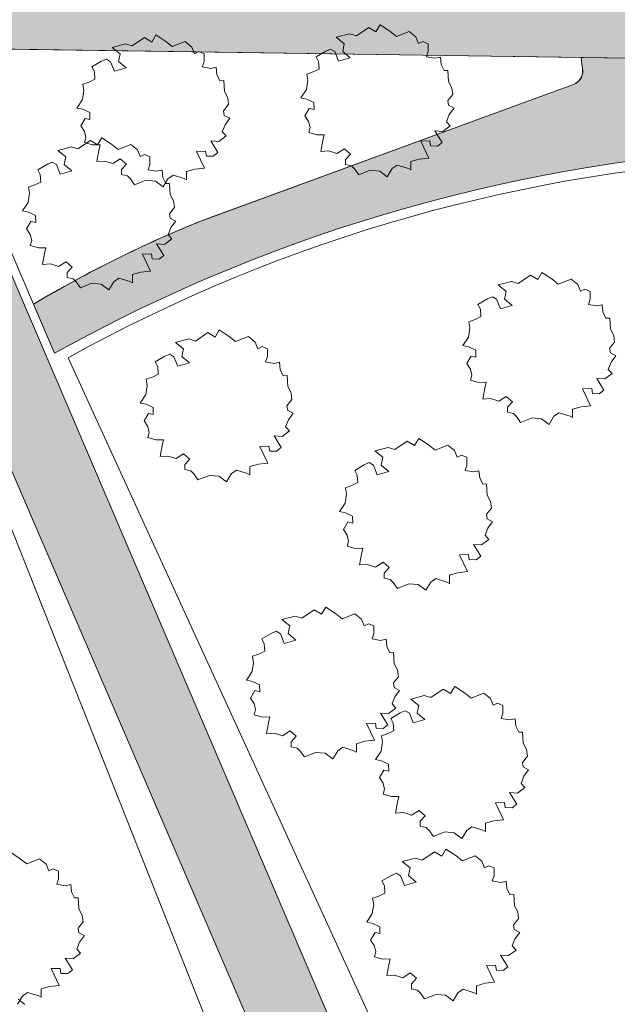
# Model space of a CAD drawing. Header units: millimetres. Extents: x 10 to 777, y -8 to 410.
# Tile 4 of 55: x 206 to 261, y 75 to 166. Entities that reach past the tile are written whole.
import ezdxf
from ezdxf.xclip import XClip

# ---------------------------------------------------------------- set-up
doc = ezdxf.new("R2010")
doc.units = ezdxf.units.MM
doc.header["$MEASUREMENT"] = 0
doc.header["$XCLIPFRAME"] = 0
for name, color, linetype in [('90 Bomen', 7, 'Continuous'), ('90 Terrein omgeving', 7, 'Continuous'), ('90 Terrein omgeving Afdek-arcering', 7, 'Continuous')]:
    doc.layers.add(name, color=color, linetype=linetype)

# ---------------------------------------------------------------- blocks, each defined once
blk = doc.blocks.new('*X3')
at = {"layer": '90 Terrein omgeving Afdek-arcering', "linetype": 'Continuous', "lineweight": 0, "true_color": 0x99a3a6}
blk.add_hatch(color=253, dxfattribs=at).paths.add_polyline_path([(65.553, 172.666), (65.453, 165.666), (188.059, 163.902), (253.074, 12.916), (260.456, 12.916), (244.691, 49.778), (196.024, 163.588), (383.251, 160.894), (383.251, 168.095), (380.321, 168.137), (383.251, 382.475), (383.251, 406.415), (376.918, 406.415), (375.254, 291.584), (373.322, 168.238), (193.267, 170.828), (149.658, 272.008), (92.173, 406.415), (85.21, 406.415), (146.568, 262.944), (185.607, 170.938)])
blk = doc.blocks.new('*X6')
at = {"layer": '90 Terrein omgeving Afdek-arcering', "linetype": 'Continuous', "lineweight": 0, "true_color": 0x99a3a6}
h = blk.add_hatch(color=253, dxfattribs=at)
h.paths.add_polyline_path([(207.002, 139.954), (208.934, 135.435, -0.116009), (275.893, 154.441, -0.297476), (288.507, 145.949), (317.036, 79.242), (378.474, 104.925), (372.125, 121.647), (376.58, 140.538), (381.388, 160.921), (309.177, 161.96), (257.46, 162.704), (257.555, 161.833, -0.386897), (256.763, 160.21), (252.801, 158.771), (222.563, 147.679, 0.039205)])
h.paths.add_polyline_path([(304.196, 154.613, -0.330245), (306.512, 159.377, -0.092906), (309.882, 160.066, -0.035286), (339.062, 159.4, -0.103674), (365.204, 151.794, -0.393625), (366.426, 148.076, -0.191565), (335.822, 118.921, -0.242329), (329.53, 120.621, -0.062328), (308.233, 144.459, -0.048191)], flags=0)
blk = doc.blocks.new('Drawing_2_1', base_point=(195.726, 190.6))
at = {"layer": '90 Bomen', "color": 1, "linetype": 'Continuous', "lineweight": 0}
for p, q in [((236.756, 164.683), (237.895, 165.466)), ((237.895, 165.466), (238.558, 165.049)), ((238.558, 165.049), (238.941, 165.704)), ((238.941, 165.704), (239.851, 165.111)), ((216.106, 163.756), (217.245, 164.538)), ((217.245, 164.538), (217.908, 164.121)), ((217.908, 164.121), (218.292, 164.777)), ((218.292, 164.777), (219.201, 164.184)), ((234.912, 164.556), (236.143, 164.871)), ((235.644, 163.969), (234.912, 164.556)), ((236.143, 164.871), (236.756, 164.683)), ((239.851, 165.111), (240.452, 164.623)), ((240.452, 164.623), (241.638, 165.091)), ((241.638, 165.091), (242.251, 164.59)), ((242.251, 164.59), (242.495, 163.976)), ((214.262, 163.629), (215.493, 163.943)), ((214.994, 163.042), (214.262, 163.629)), ((215.493, 163.943), (216.106, 163.756)), ((219.201, 164.184), (219.802, 163.696)), ((219.802, 163.696), (220.988, 164.164)), ((220.988, 164.164), (221.601, 163.662)), ((221.601, 163.662), (221.846, 163.048)), ((233.932, 163.277), (234.383, 163.477)), ((234.383, 163.477), (234.767, 163.239)), ((235.497, 163.26), (235.644, 163.969)), ((242.495, 163.976), (242.88, 164.171)), ((242.88, 164.171), (243.387, 163.969)), ((243.387, 163.969), (243.381, 163.243)), ((213.282, 162.35), (213.733, 162.549)), ((213.733, 162.549), (214.117, 162.312)), ((214.847, 162.332), (214.994, 163.042)), ((221.846, 163.048), (222.23, 163.243)), ((222.23, 163.243), (222.738, 163.042)), ((222.738, 163.042), (222.731, 162.315)), ((233.048, 162.766), (233.932, 163.277)), ((233.27, 162.33), (233.048, 162.766)), ((234.767, 163.239), (235.122, 162.353)), ((235.122, 162.353), (236.202, 162.67)), ((236.202, 162.67), (235.497, 163.26)), ((243.381, 163.243), (243.217, 162.765)), ((243.217, 162.765), (243.992, 162.623)), ((243.992, 162.623), (244.499, 162.736)), ((244.499, 162.736), (244.566, 162.066)), ((212.398, 161.839), (213.282, 162.35)), ((212.621, 161.403), (212.398, 161.839)), ((214.117, 162.312), (214.472, 161.426)), ((214.472, 161.426), (215.552, 161.742)), ((215.552, 161.742), (214.847, 162.332)), ((222.731, 162.315), (222.567, 161.838)), ((222.567, 161.838), (223.342, 161.695)), ((223.342, 161.695), (223.849, 161.809)), ((223.849, 161.809), (223.916, 161.139)), ((232.776, 161.363), (233.322, 161.636)), ((233.322, 161.636), (233.27, 162.33)), ((244.566, 162.066), (244.841, 161.488)), ((212.127, 160.435), (212.672, 160.708)), ((212.672, 160.708), (212.621, 161.403)), ((223.916, 161.139), (224.191, 160.561)), ((232.194, 161.168), (232.776, 161.363)), ((232.301, 160.596), (232.194, 161.168)), ((244.841, 161.488), (245.193, 161.509)), ((245.193, 161.509), (245.248, 160.487)), ((211.544, 160.24), (212.127, 160.435)), ((211.651, 159.668), (211.544, 160.24)), ((224.191, 160.561), (224.543, 160.582)), ((224.543, 160.582), (224.598, 159.559)), ((231.644, 158.967), (232.163, 159.754)), ((232.163, 159.754), (232.301, 160.596)), ((245.248, 160.487), (245.556, 159.911)), ((245.556, 159.911), (245.636, 159.285)), ((210.994, 158.04), (211.514, 158.827)), ((211.514, 158.827), (211.651, 159.668)), ((224.598, 159.559), (224.906, 158.984)), ((224.906, 158.984), (224.986, 158.357)), ((232.196, 158.858), (231.644, 158.967)), ((232.852, 158.541), (232.196, 158.858)), ((245.636, 159.285), (245.179, 158.719)), ((211.546, 157.931), (210.994, 158.04)), ((212.202, 157.613), (211.546, 157.931)), ((224.986, 158.357), (224.529, 157.792)), ((232.011, 157.315), (232.425, 158.01)), ((232.425, 158.01), (232.865, 157.91)), ((232.865, 157.91), (232.852, 158.541)), ((245.179, 158.719), (245.243, 158.291)), ((245.243, 158.291), (245.756, 158.031)), ((245.756, 158.031), (245.307, 157.431)), ((211.361, 156.387), (211.775, 157.083)), ((211.775, 157.083), (212.215, 156.982)), ((212.215, 156.982), (212.202, 157.613)), ((224.529, 157.792), (224.593, 157.364)), ((224.593, 157.364), (225.106, 157.103)), ((225.106, 157.103), (224.657, 156.504)), ((232.348, 156.807), (232.011, 157.315)), ((245.307, 157.431), (245.055, 156.781)), ((211.698, 155.88), (211.361, 156.387)), ((224.657, 156.504), (224.406, 155.853)), ((232.488, 156.252), (232.348, 156.807)), ((232.364, 155.789), (232.488, 156.252)), ((245.404, 156.398), (244.722, 155.891)), ((245.055, 156.781), (245.404, 156.398)), ((211.838, 155.325), (211.698, 155.88)), ((211.714, 154.862), (211.838, 155.325)), ((212.913, 154.634), (213.297, 155.289)), ((213.297, 155.289), (214.206, 154.696)), ((224.754, 155.471), (224.072, 154.964)), ((224.406, 155.853), (224.754, 155.471)), ((233.104, 155.566), (232.364, 155.789)), ((233.802, 155.584), (233.104, 155.566)), ((233.675, 155.043), (233.802, 155.584)), ((244.722, 155.891), (243.987, 155.937)), ((243.987, 155.937), (244.656, 154.862)), ((209.267, 154.141), (210.498, 154.456)), ((210.498, 154.456), (211.111, 154.268)), ((211.111, 154.268), (212.251, 155.051)), ((212.455, 154.639), (211.714, 154.862)), ((212.251, 155.051), (212.913, 154.634)), ((213.152, 154.657), (212.455, 154.639)), ((213.025, 154.115), (213.152, 154.657)), ((214.206, 154.696), (214.807, 154.208)), ((214.807, 154.208), (215.993, 154.676)), ((215.993, 154.676), (216.606, 154.175)), ((224.072, 154.964), (223.337, 155.009)), ((223.337, 155.009), (224.006, 153.935)), ((233.49, 154.044), (233.675, 155.043)), ((235.66, 154.291), (234.961, 153.84)), ((236.228, 153.801), (235.66, 154.291)), ((243.524, 155.005), (242.694, 154.977)), ((242.694, 154.977), (243.425, 153.43)), ((243.591, 154.544), (243.524, 155.005)), ((244.224, 154.524), (243.591, 154.544)), ((244.656, 154.862), (244.224, 154.524)), ((209.999, 153.554), (209.267, 154.141)), ((209.852, 152.845), (209.999, 153.554)), ((212.84, 153.117), (213.025, 154.115)), ((215.01, 153.364), (214.312, 152.913)), ((215.578, 152.873), (215.01, 153.364)), ((216.606, 154.175), (216.851, 153.561)), ((216.851, 153.561), (217.236, 153.756)), ((217.236, 153.756), (217.743, 153.554)), ((217.743, 153.554), (217.736, 152.828)), ((222.874, 154.077), (222.044, 154.049)), ((222.044, 154.049), (222.775, 152.503)), ((222.941, 153.616), (222.874, 154.077)), ((223.574, 153.597), (222.941, 153.616)), ((224.006, 153.935), (223.574, 153.597)), ((234.212, 154.084), (233.49, 154.044)), ((234.961, 153.84), (234.212, 154.084)), ((235.766, 153.301), (236.228, 153.801)), ((243.425, 153.43), (242.549, 153.336)), ((207.404, 152.351), (208.288, 152.862)), ((208.288, 152.862), (208.739, 153.062)), ((208.739, 153.062), (209.122, 152.824)), ((209.122, 152.824), (209.477, 151.939)), ((210.557, 152.255), (209.852, 152.845)), ((213.562, 153.157), (212.84, 153.117)), ((214.312, 152.913), (213.562, 153.157)), ((215.116, 152.374), (215.578, 152.873)), ((217.736, 152.828), (217.572, 152.35)), ((222.775, 152.503), (221.899, 152.409)), ((235.767, 152.836), (235.766, 153.301)), ((236.309, 152.709), (235.767, 152.836)), ((236.596, 152.431), (236.309, 152.709)), ((240.053, 152.453), (239.608, 151.711)), ((240.527, 152.788), (240.053, 152.453)), ((241.549, 152.464), (240.527, 152.788)), ((241.77, 152.336), (241.549, 152.464)), ((242.549, 153.336), (241.767, 153.112)), ((241.767, 153.112), (241.77, 152.336)), ((207.626, 151.915), (207.404, 152.351)), ((207.677, 151.221), (207.626, 151.915)), ((209.477, 151.939), (210.557, 152.255)), ((215.117, 151.908), (215.116, 152.374)), ((215.659, 151.782), (215.117, 151.908)), ((215.946, 151.504), (215.659, 151.782)), ((217.572, 152.35), (218.348, 152.208)), ((218.348, 152.208), (218.854, 152.321)), ((218.854, 152.321), (218.921, 151.651)), ((218.921, 151.651), (219.196, 151.073)), ((219.877, 151.86), (219.403, 151.526)), ((220.899, 151.537), (219.877, 151.86)), ((221.12, 151.409), (220.899, 151.537)), ((221.899, 152.409), (221.117, 152.185)), ((221.117, 152.185), (221.12, 151.409)), ((236.977, 151.891), (236.596, 152.431)), ((238.035, 152.304), (236.977, 151.891)), ((238.905, 152.236), (238.035, 152.304)), ((239.608, 151.711), (238.905, 152.236)), ((206.549, 150.753), (207.132, 150.948)), ((206.656, 150.181), (206.549, 150.753)), ((207.132, 150.948), (207.677, 151.221)), ((216.327, 150.963), (215.946, 151.504)), ((217.385, 151.377), (216.327, 150.963)), ((218.255, 151.308), (217.385, 151.377)), ((218.958, 150.783), (218.255, 151.308)), ((219.403, 151.526), (218.958, 150.783)), ((219.196, 151.073), (219.548, 151.095)), ((219.548, 151.095), (219.603, 150.072)), ((206.519, 149.339), (206.656, 150.181)), ((219.603, 150.072), (219.912, 149.496)), ((206, 148.552), (206.519, 149.339)), ((219.991, 148.87), (219.534, 148.304)), ((219.912, 149.496), (219.991, 148.87)), ((206.552, 148.443), (206, 148.552)), ((207.207, 148.126), (206.552, 148.443)), ((207.22, 147.495), (207.207, 148.126)), ((219.534, 148.304), (219.599, 147.876)), ((206.366, 146.9), (206.781, 147.596)), ((206.781, 147.596), (207.22, 147.495)), ((219.662, 147.016), (219.411, 146.366)), ((219.599, 147.876), (220.111, 147.616)), ((220.111, 147.616), (219.662, 147.016)), ((206.703, 146.392), (206.366, 146.9)), ((206.844, 145.837), (206.703, 146.392)), ((219.411, 146.366), (219.76, 145.983)), ((206.719, 145.374), (206.844, 145.837)), ((207.46, 145.151), (206.719, 145.374)), ((219.077, 145.476), (218.342, 145.522)), ((218.342, 145.522), (219.011, 144.447)), ((219.76, 145.983), (219.077, 145.476)), ((208.157, 145.169), (207.46, 145.151)), ((207.845, 143.629), (208.031, 144.628)), ((208.031, 144.628), (208.157, 145.169)), ((217.879, 144.59), (217.049, 144.562)), ((217.049, 144.562), (217.781, 143.016)), ((217.946, 144.129), (217.879, 144.59)), ((219.011, 144.447), (218.58, 144.109)), ((208.567, 143.67), (207.845, 143.629)), ((209.317, 143.426), (208.567, 143.67)), ((210.015, 143.876), (209.317, 143.426)), ((210.584, 143.386), (210.015, 143.876)), ((210.122, 142.886), (210.584, 143.386)), ((218.58, 144.109), (217.946, 144.129)), ((210.123, 142.421), (210.122, 142.886)), ((216.904, 142.921), (216.123, 142.697)), ((216.123, 142.697), (216.125, 141.921)), ((217.781, 143.016), (216.904, 142.921)), ((251.669, 141.861), (252.808, 142.643)), ((252.808, 142.643), (253.471, 142.226)), ((253.471, 142.226), (253.855, 142.882)), ((253.855, 142.882), (254.764, 142.289)), ((210.664, 142.294), (210.123, 142.421)), ((210.951, 142.016), (210.664, 142.294)), ((211.333, 141.476), (210.951, 142.016)), ((212.39, 141.89), (211.333, 141.476)), ((213.26, 141.821), (212.39, 141.89)), ((213.963, 141.296), (213.26, 141.821)), ((214.408, 142.038), (213.963, 141.296)), ((214.883, 142.373), (214.408, 142.038)), ((215.904, 142.049), (214.883, 142.373)), ((216.125, 141.921), (215.904, 142.049)), ((249.825, 141.734), (251.056, 142.048)), ((250.557, 141.147), (249.825, 141.734)), ((251.056, 142.048), (251.669, 141.861)), ((254.764, 142.289), (255.365, 141.801)), ((255.365, 141.801), (256.551, 142.269)), ((256.551, 142.269), (257.164, 141.767)), ((257.164, 141.767), (257.409, 141.153)), ((248.846, 140.455), (249.296, 140.654)), ((249.296, 140.654), (249.68, 140.417)), ((250.41, 140.437), (250.557, 141.147)), ((257.409, 141.153), (257.793, 141.348)), ((257.793, 141.348), (258.301, 141.147)), ((258.301, 141.147), (258.294, 140.42)), ((247.962, 139.944), (248.846, 140.455)), ((248.184, 139.508), (247.962, 139.944)), ((249.68, 140.417), (250.035, 139.531)), ((250.035, 139.531), (251.115, 139.847)), ((251.115, 139.847), (250.41, 140.437)), ((258.294, 140.42), (258.13, 139.943)), ((258.13, 139.943), (258.906, 139.8)), ((258.906, 139.8), (259.412, 139.914)), ((259.412, 139.914), (259.479, 139.244)), ((248.235, 138.813), (248.184, 139.508)), ((259.479, 139.244), (259.754, 138.666)), ((247.107, 138.345), (247.69, 138.54)), ((247.214, 137.773), (247.107, 138.345)), ((247.69, 138.54), (248.235, 138.813)), ((259.754, 138.666), (260.106, 138.687)), ((260.106, 138.687), (260.161, 137.665)), ((221.941, 136.569), (223.08, 137.352)), ((223.08, 137.352), (223.743, 136.935)), ((223.743, 136.935), (224.127, 137.591)), ((224.127, 137.591), (225.036, 136.997)), ((247.077, 136.932), (247.214, 137.773)), ((260.161, 137.665), (260.469, 137.089)), ((260.469, 137.089), (260.549, 136.462)), ((220.097, 136.443), (221.328, 136.757)), ((220.829, 135.855), (220.097, 136.443)), ((221.328, 136.757), (221.941, 136.569)), ((225.036, 136.997), (225.637, 136.51)), ((225.637, 136.51), (226.823, 136.978)), ((226.823, 136.978), (227.436, 136.476)), ((227.436, 136.476), (227.681, 135.862)), ((246.557, 136.145), (247.077, 136.932)), ((247.109, 136.036), (246.557, 136.145)), ((260.549, 136.462), (260.092, 135.897)), ((219.118, 135.164), (219.568, 135.363)), ((219.568, 135.363), (219.952, 135.125)), ((220.682, 135.146), (220.829, 135.855)), ((227.681, 135.862), (228.065, 136.057)), ((228.065, 136.057), (228.573, 135.856)), ((228.573, 135.856), (228.566, 135.129)), ((247.765, 135.718), (247.109, 136.036)), ((247.778, 135.087), (247.765, 135.718)), ((260.092, 135.897), (260.157, 135.469)), ((260.157, 135.469), (260.669, 135.208)), ((260.669, 135.208), (260.22, 134.609)), ((218.234, 134.652), (219.118, 135.164)), ((218.456, 134.217), (218.234, 134.652)), ((219.952, 135.125), (220.307, 134.24)), ((220.307, 134.24), (221.387, 134.556)), ((221.387, 134.556), (220.682, 135.146)), ((228.566, 135.129), (228.402, 134.652)), ((228.402, 134.652), (229.178, 134.509)), ((229.178, 134.509), (229.684, 134.623)), ((229.684, 134.623), (229.751, 133.953)), ((246.924, 134.492), (247.338, 135.188)), ((247.261, 133.985), (246.924, 134.492)), ((247.338, 135.188), (247.778, 135.087)), ((260.22, 134.609), (259.969, 133.958)), ((217.962, 133.249), (218.507, 133.522)), ((218.507, 133.522), (218.456, 134.217)), ((229.751, 133.953), (230.026, 133.374)), ((230.026, 133.374), (230.378, 133.396)), ((230.378, 133.396), (230.433, 132.373)), ((247.402, 133.43), (247.261, 133.985)), ((247.277, 132.967), (247.402, 133.43)), ((260.318, 133.576), (259.635, 133.069)), ((259.969, 133.958), (260.318, 133.576)), ((217.349, 131.64), (217.486, 132.482)), ((217.379, 133.054), (217.962, 133.249)), ((217.486, 132.482), (217.379, 133.054)), ((248.018, 132.744), (247.277, 132.967)), ((248.715, 132.762), (248.018, 132.744)), ((248.588, 132.22), (248.715, 132.762)), ((259.635, 133.069), (258.9, 133.114)), ((258.9, 133.114), (259.569, 132.04)), ((216.829, 130.854), (217.349, 131.64)), ((230.433, 132.373), (230.741, 131.797)), ((230.741, 131.797), (230.821, 131.171)), ((248.403, 131.222), (248.588, 132.22)), ((258.437, 132.182), (257.607, 132.154)), ((257.607, 132.154), (258.339, 130.608)), ((258.504, 131.721), (258.437, 132.182)), ((259.137, 131.702), (258.504, 131.721)), ((259.569, 132.04), (259.137, 131.702)), ((217.381, 130.745), (216.829, 130.854)), ((218.037, 130.427), (217.381, 130.745)), ((230.821, 131.171), (230.364, 130.605)), ((249.125, 131.262), (248.403, 131.222)), ((249.875, 131.018), (249.125, 131.262)), ((250.573, 131.469), (249.875, 131.018)), ((251.141, 130.978), (250.573, 131.469)), ((250.679, 130.479), (251.141, 130.978)), ((217.196, 129.201), (217.61, 129.897)), ((217.61, 129.897), (218.05, 129.796)), ((218.05, 129.796), (218.037, 130.427)), ((230.364, 130.605), (230.429, 130.178)), ((230.429, 130.178), (230.941, 129.917)), ((230.941, 129.917), (230.492, 129.318)), ((250.681, 130.013), (250.679, 130.479)), ((251.222, 129.887), (250.681, 130.013)), ((251.509, 129.609), (251.222, 129.887)), ((255.44, 129.965), (254.966, 129.631)), ((256.462, 129.642), (255.44, 129.965)), ((257.462, 130.514), (256.68, 130.29)), ((256.68, 130.29), (256.683, 129.514)), ((258.339, 130.608), (257.462, 130.514)), ((217.533, 128.694), (217.196, 129.201)), ((230.492, 129.318), (230.241, 128.667)), ((251.891, 129.068), (251.509, 129.609)), ((252.948, 129.482), (251.891, 129.068)), ((253.818, 129.413), (252.948, 129.482)), ((254.521, 128.888), (253.818, 129.413)), ((254.966, 129.631), (254.521, 128.888)), ((256.683, 129.514), (256.462, 129.642)), ((217.674, 128.139), (217.533, 128.694)), ((217.549, 127.675), (217.674, 128.139)), ((230.59, 128.285), (229.907, 127.778)), ((230.241, 128.667), (230.59, 128.285)), ((218.29, 127.452), (217.549, 127.675)), ((218.987, 127.471), (218.29, 127.452)), ((218.86, 126.929), (218.987, 127.471)), ((229.907, 127.778), (229.172, 127.823)), ((229.172, 127.823), (229.841, 126.748)), ((240.313, 126.566), (241.452, 127.349)), ((241.452, 127.349), (242.115, 126.932)), ((242.115, 126.932), (242.499, 127.587)), ((242.499, 127.587), (243.408, 126.994)), ((218.675, 125.931), (218.86, 126.929)), ((220.845, 126.178), (220.147, 125.727)), ((221.413, 125.687), (220.845, 126.178)), ((228.709, 126.891), (227.879, 126.863)), ((227.879, 126.863), (228.611, 125.317)), ((228.776, 126.43), (228.709, 126.891)), ((229.409, 126.411), (228.776, 126.43)), ((229.841, 126.748), (229.409, 126.411)), ((238.469, 126.44), (239.7, 126.754)), ((239.201, 125.852), (238.469, 126.44)), ((239.7, 126.754), (240.313, 126.566)), ((243.408, 126.994), (244.009, 126.507)), ((244.009, 126.507), (245.195, 126.974)), ((245.195, 126.974), (245.808, 126.473)), ((245.808, 126.473), (246.053, 125.859)), ((219.397, 125.971), (218.675, 125.931)), ((220.147, 125.727), (219.397, 125.971)), ((220.951, 125.188), (221.413, 125.687)), ((227.734, 125.223), (226.952, 124.999)), ((228.611, 125.317), (227.734, 125.223)), ((237.489, 125.161), (237.94, 125.36)), ((237.94, 125.36), (238.324, 125.122)), ((239.054, 125.143), (239.201, 125.852)), ((246.053, 125.859), (246.437, 126.054)), ((246.437, 126.054), (246.945, 125.852)), ((246.945, 125.852), (246.938, 125.126)), ((220.953, 124.722), (220.951, 125.188)), ((221.494, 124.596), (220.953, 124.722)), ((221.781, 124.317), (221.494, 124.596)), ((222.163, 123.777), (221.781, 124.317)), ((225.238, 124.34), (224.793, 123.597)), ((225.712, 124.674), (225.238, 124.34)), ((226.734, 124.35), (225.712, 124.674)), ((226.955, 124.222), (226.734, 124.35)), ((226.952, 124.999), (226.955, 124.222)), ((236.606, 124.649), (237.489, 125.161)), ((236.828, 124.214), (236.606, 124.649)), ((238.324, 125.122), (238.679, 124.237)), ((238.679, 124.237), (239.759, 124.553)), ((239.759, 124.553), (239.054, 125.143)), ((246.938, 125.126), (246.774, 124.648)), ((246.774, 124.648), (247.549, 124.506)), ((247.549, 124.506), (248.056, 124.62)), ((248.056, 124.62), (248.123, 123.95)), ((223.22, 124.191), (222.163, 123.777)), ((224.09, 124.122), (223.22, 124.191)), ((224.793, 123.597), (224.09, 124.122)), ((236.334, 123.246), (236.879, 123.519)), ((236.879, 123.519), (236.828, 124.214)), ((248.123, 123.95), (248.398, 123.371)), ((235.751, 123.051), (236.334, 123.246)), ((235.858, 122.479), (235.751, 123.051)), ((248.398, 123.371), (248.75, 123.393)), ((248.75, 123.393), (248.805, 122.37)), ((235.201, 120.851), (235.721, 121.637)), ((235.721, 121.637), (235.858, 122.479)), ((248.805, 122.37), (249.113, 121.794)), ((249.113, 121.794), (249.193, 121.168)), ((235.753, 120.742), (235.201, 120.851)), ((236.409, 120.424), (235.753, 120.742)), ((249.193, 121.168), (248.736, 120.602)), ((235.568, 119.198), (235.982, 119.894)), ((235.982, 119.894), (236.422, 119.793)), ((236.422, 119.793), (236.409, 120.424)), ((248.736, 120.602), (248.8, 120.175)), ((248.8, 120.175), (249.313, 119.914)), ((249.313, 119.914), (248.864, 119.315)), ((235.905, 118.691), (235.568, 119.198)), ((248.864, 119.315), (248.613, 118.664)), ((236.046, 118.136), (235.905, 118.691)), ((235.921, 117.672), (236.046, 118.136)), ((248.961, 118.282), (248.279, 117.775)), ((248.613, 118.664), (248.961, 118.282)), ((236.662, 117.449), (235.921, 117.672)), ((237.359, 117.468), (236.662, 117.449)), ((237.232, 116.926), (237.359, 117.468)), ((248.279, 117.775), (247.544, 117.82)), ((247.544, 117.82), (248.213, 116.745)), ((237.047, 115.928), (237.232, 116.926)), ((239.217, 116.174), (238.519, 115.724)), ((239.785, 115.684), (239.217, 116.174)), ((247.081, 116.888), (246.251, 116.86)), ((246.251, 116.86), (246.982, 115.314)), ((247.148, 116.427), (247.081, 116.888)), ((247.781, 116.407), (247.148, 116.427)), ((248.213, 116.745), (247.781, 116.407)), ((237.769, 115.968), (237.047, 115.928)), ((238.519, 115.724), (237.769, 115.968)), ((239.323, 115.184), (239.785, 115.684)), ((246.982, 115.314), (246.106, 115.219)), ((239.324, 114.719), (239.323, 115.184)), ((239.866, 114.593), (239.324, 114.719)), ((240.153, 114.314), (239.866, 114.593)), ((243.61, 114.337), (243.165, 113.594)), ((244.084, 114.671), (243.61, 114.337)), ((245.106, 114.347), (244.084, 114.671)), ((245.327, 114.219), (245.106, 114.347)), ((246.106, 115.219), (245.324, 114.995)), ((245.324, 114.995), (245.327, 114.219)), ((240.534, 113.774), (240.153, 114.314)), ((241.592, 114.188), (240.534, 113.774)), ((242.462, 114.119), (241.592, 114.188)), ((243.165, 113.594), (242.462, 114.119)), ((231.746, 111.028), (232.885, 111.81)), ((232.885, 111.81), (233.548, 111.393)), ((233.548, 111.393), (233.931, 112.049)), ((233.931, 112.049), (234.841, 111.456)), ((229.902, 110.901), (231.133, 111.215)), ((230.634, 110.314), (229.902, 110.901)), ((231.133, 111.215), (231.746, 111.028)), ((234.841, 111.456), (235.442, 110.968)), ((235.442, 110.968), (236.628, 111.436)), ((236.628, 111.436), (237.241, 110.934)), ((237.241, 110.934), (237.485, 110.32)), ((228.922, 109.622), (229.373, 109.821)), ((229.373, 109.821), (229.757, 109.584)), ((230.487, 109.604), (230.634, 110.314)), ((237.485, 110.32), (237.87, 110.515)), ((237.87, 110.515), (238.377, 110.314)), ((238.377, 110.314), (238.371, 109.587)), ((228.038, 109.111), (228.922, 109.622)), ((228.26, 108.675), (228.038, 109.111)), ((229.757, 109.584), (230.112, 108.698)), ((230.112, 108.698), (231.192, 109.014)), ((231.192, 109.014), (230.487, 109.604)), ((238.371, 109.587), (238.207, 109.11)), ((238.207, 109.11), (238.982, 108.967)), ((238.982, 108.967), (239.489, 109.081)), ((239.489, 109.081), (239.556, 108.411)), ((227.766, 107.707), (228.312, 107.98)), ((228.312, 107.98), (228.26, 108.675)), ((239.556, 108.411), (239.831, 107.833)), ((227.184, 107.512), (227.766, 107.707)), ((227.291, 106.94), (227.184, 107.512)), ((239.831, 107.833), (240.183, 107.854)), ((240.183, 107.854), (240.238, 106.831)), ((227.153, 106.099), (227.291, 106.94)), ((240.238, 106.831), (240.546, 106.256)), ((240.546, 106.256), (240.626, 105.629)), ((226.634, 105.312), (227.153, 106.099)), ((227.186, 105.203), (226.634, 105.312)), ((240.626, 105.629), (240.169, 105.064)), ((227.001, 103.659), (227.415, 104.355)), ((227.842, 104.885), (227.186, 105.203)), ((227.415, 104.355), (227.855, 104.254)), ((227.855, 104.254), (227.842, 104.885)), ((240.169, 105.064), (240.233, 104.636)), ((240.233, 104.636), (240.746, 104.375)), ((240.746, 104.375), (240.297, 103.776)), ((243.631, 103.706), (244.77, 104.488)), ((244.77, 104.488), (245.433, 104.072)), ((245.433, 104.072), (245.817, 104.727)), ((245.817, 104.727), (246.726, 104.134)), ((227.338, 103.152), (227.001, 103.659)), ((240.297, 103.776), (240.045, 103.125)), ((241.787, 103.579), (243.018, 103.893)), ((242.519, 102.992), (241.787, 103.579)), ((243.018, 103.893), (243.631, 103.706)), ((246.726, 104.134), (247.327, 103.646)), ((247.327, 103.646), (248.513, 104.114)), ((248.513, 104.114), (249.126, 103.612)), ((249.126, 103.612), (249.371, 102.999)), ((227.478, 102.597), (227.338, 103.152)), ((227.354, 102.134), (227.478, 102.597)), ((240.394, 102.743), (239.712, 102.236)), ((240.045, 103.125), (240.394, 102.743)), ((242.372, 102.282), (242.519, 102.992)), ((249.371, 102.999), (249.756, 103.193)), ((249.756, 103.193), (250.263, 102.992)), ((250.263, 102.992), (250.256, 102.266)), ((228.094, 101.911), (227.354, 102.134)), ((228.792, 101.929), (228.094, 101.911)), ((228.665, 101.387), (228.792, 101.929)), ((239.712, 102.236), (238.977, 102.281)), ((238.977, 102.281), (239.646, 101.207)), ((239.924, 101.789), (240.808, 102.3)), ((240.146, 101.353), (239.924, 101.789)), ((240.808, 102.3), (241.259, 102.5)), ((241.259, 102.5), (241.642, 102.262)), ((241.642, 102.262), (241.997, 101.376)), ((241.997, 101.376), (243.077, 101.692)), ((243.077, 101.692), (242.372, 102.282)), ((250.256, 102.266), (250.092, 101.788)), ((250.092, 101.788), (250.868, 101.646)), ((250.868, 101.646), (251.374, 101.759)), ((251.374, 101.759), (251.441, 101.089)), ((228.48, 100.389), (228.665, 101.387)), ((238.513, 101.349), (237.684, 101.321)), ((237.684, 101.321), (238.415, 99.775)), ((238.581, 100.888), (238.513, 101.349)), ((239.214, 100.869), (238.581, 100.888)), ((239.646, 101.207), (239.214, 100.869)), ((240.197, 100.658), (240.146, 101.353)), ((251.441, 101.089), (251.716, 100.511)), ((229.202, 100.429), (228.48, 100.389)), ((229.951, 100.185), (229.202, 100.429)), ((230.65, 100.636), (229.951, 100.185)), ((231.218, 100.145), (230.65, 100.636)), ((230.756, 99.646), (231.218, 100.145)), ((239.069, 100.191), (239.652, 100.385)), ((239.176, 99.618), (239.069, 100.191)), ((239.652, 100.385), (240.197, 100.658)), ((251.716, 100.511), (252.068, 100.532)), ((252.068, 100.532), (252.123, 99.51)), ((230.757, 99.18), (230.756, 99.646)), ((231.299, 99.054), (230.757, 99.18)), ((231.585, 98.776), (231.299, 99.054)), ((235.517, 99.132), (235.043, 98.798)), ((236.539, 98.809), (235.517, 99.132)), ((237.539, 99.681), (236.757, 99.457)), ((236.757, 99.457), (236.76, 98.681)), ((238.415, 99.775), (237.539, 99.681)), ((239.039, 98.777), (239.176, 99.618)), ((252.123, 99.51), (252.431, 98.934)), ((252.431, 98.934), (252.511, 98.308)), ((231.967, 98.235), (231.585, 98.776)), ((233.025, 98.649), (231.967, 98.235)), ((233.895, 98.58), (233.025, 98.649)), ((234.598, 98.055), (233.895, 98.58)), ((235.043, 98.798), (234.598, 98.055)), ((236.76, 98.681), (236.539, 98.809)), ((238.52, 97.99), (239.039, 98.777)), ((252.511, 98.308), (252.054, 97.742)), ((239.072, 97.881), (238.52, 97.99)), ((239.727, 97.564), (239.072, 97.881)), ((239.74, 96.933), (239.727, 97.564)), ((252.054, 97.742), (252.119, 97.314)), ((252.119, 97.314), (252.631, 97.054)), ((238.886, 96.337), (239.3, 97.033)), ((239.223, 95.83), (238.886, 96.337)), ((239.3, 97.033), (239.74, 96.933)), ((252.182, 96.454), (251.931, 95.803)), ((252.631, 97.054), (252.182, 96.454)), ((239.364, 95.275), (239.223, 95.83)), ((239.239, 94.812), (239.364, 95.275)), ((252.28, 95.421), (251.597, 94.914)), ((251.931, 95.803), (252.28, 95.421)), ((239.98, 94.589), (239.239, 94.812)), ((240.677, 94.607), (239.98, 94.589)), ((240.551, 94.065), (240.677, 94.607)), ((251.597, 94.914), (250.862, 94.96)), ((250.862, 94.96), (251.531, 93.885)), ((240.365, 93.067), (240.551, 94.065)), ((250.399, 94.027), (249.569, 93.999)), ((249.569, 93.999), (250.301, 92.453)), ((250.466, 93.567), (250.399, 94.027)), ((251.099, 93.547), (250.466, 93.567)), ((251.531, 93.885), (251.099, 93.547)), ((241.087, 93.107), (240.365, 93.067)), ((241.837, 92.863), (241.087, 93.107)), ((242.535, 93.314), (241.837, 92.863)), ((243.104, 92.824), (242.535, 93.314)), ((242.642, 92.324), (243.104, 92.824)), ((242.643, 91.858), (242.642, 92.324)), ((243.184, 91.732), (242.643, 91.858)), ((243.471, 91.454), (243.184, 91.732)), ((247.403, 91.81), (246.928, 91.476)), ((248.424, 91.487), (247.403, 91.81)), ((249.424, 92.359), (248.643, 92.135)), ((248.643, 92.135), (248.645, 91.359)), ((250.301, 92.453), (249.424, 92.359)), ((243.853, 90.913), (243.471, 91.454)), ((244.91, 91.327), (243.853, 90.913)), ((245.78, 91.258), (244.91, 91.327)), ((246.483, 90.733), (245.78, 91.258)), ((246.928, 91.476), (246.483, 90.733)), ((248.645, 91.359), (248.424, 91.487)), ((204.883, 89.457), (205.792, 88.864)), ((242.82, 88.727), (243.96, 89.51)), ((243.96, 89.51), (244.622, 89.093)), ((244.622, 89.093), (245.006, 89.748)), ((245.006, 89.748), (245.915, 89.155)), ((245.915, 89.155), (246.516, 88.667)), ((246.516, 88.667), (247.702, 89.135)), ((247.702, 89.135), (248.315, 88.634)), ((205.792, 88.864), (206.393, 88.376)), ((206.393, 88.376), (207.579, 88.844)), ((207.579, 88.844), (208.192, 88.343)), ((208.192, 88.343), (208.437, 87.729)), ((240.976, 88.6), (242.207, 88.915)), ((241.709, 88.013), (240.976, 88.6)), ((242.207, 88.915), (242.82, 88.727)), ((248.315, 88.634), (248.56, 88.02)), ((248.56, 88.02), (248.945, 88.215)), ((248.945, 88.215), (249.452, 88.013)), ((208.437, 87.729), (208.822, 87.924)), ((208.822, 87.924), (209.329, 87.722)), ((209.329, 87.722), (209.322, 86.996)), ((239.113, 86.81), (239.997, 87.321)), ((239.997, 87.321), (240.448, 87.521)), ((240.448, 87.521), (240.831, 87.283)), ((240.831, 87.283), (241.186, 86.398)), ((241.561, 87.304), (241.709, 88.013)), ((242.266, 86.714), (241.561, 87.304)), ((249.446, 87.287), (249.281, 86.809)), ((249.452, 88.013), (249.446, 87.287)), ((209.322, 86.996), (209.158, 86.518)), ((209.158, 86.518), (209.934, 86.376)), ((209.934, 86.376), (210.44, 86.489)), ((210.44, 86.489), (210.507, 85.819)), ((239.335, 86.374), (239.113, 86.81)), ((239.386, 85.68), (239.335, 86.374)), ((241.186, 86.398), (242.266, 86.714)), ((249.281, 86.809), (250.057, 86.667)), ((250.057, 86.667), (250.563, 86.78)), ((250.563, 86.78), (250.63, 86.11)), ((210.507, 85.819), (210.782, 85.241)), ((238.258, 85.212), (238.841, 85.407)), ((238.841, 85.407), (239.386, 85.68)), ((250.63, 86.11), (250.906, 85.532)), ((250.906, 85.532), (251.257, 85.554)), ((251.257, 85.554), (251.312, 84.531)), ((210.782, 85.241), (211.134, 85.262)), ((211.134, 85.262), (211.189, 84.24)), ((238.228, 83.798), (238.365, 84.64)), ((238.365, 84.64), (238.258, 85.212)), ((251.312, 84.531), (251.621, 83.955)), ((211.189, 84.24), (211.498, 83.664)), ((211.498, 83.664), (211.577, 83.038)), ((237.709, 83.011), (238.228, 83.798)), ((251.621, 83.955), (251.7, 83.329)), ((211.577, 83.038), (211.12, 82.472)), ((238.261, 82.902), (237.709, 83.011)), ((238.916, 82.585), (238.261, 82.902)), ((238.929, 81.954), (238.916, 82.585)), ((251.7, 83.329), (251.243, 82.763)), ((251.243, 82.763), (251.308, 82.335)), ((211.12, 82.472), (211.185, 82.044)), ((211.185, 82.044), (211.697, 81.784)), ((211.697, 81.784), (211.248, 81.184)), ((238.075, 81.359), (238.49, 82.055)), ((238.49, 82.055), (238.929, 81.954)), ((251.308, 82.335), (251.821, 82.075)), ((251.821, 82.075), (251.371, 81.475)), ((211.248, 81.184), (210.997, 80.534)), ((238.412, 80.851), (238.075, 81.359)), ((238.553, 80.296), (238.412, 80.851)), ((251.371, 81.475), (251.12, 80.825)), ((251.12, 80.825), (251.469, 80.442)), ((211.346, 80.151), (210.663, 79.644)), ((210.997, 80.534), (211.346, 80.151)), ((238.428, 79.833), (238.553, 80.296)), ((250.786, 79.935), (250.051, 79.981)), ((250.051, 79.981), (250.721, 78.906)), ((251.469, 80.442), (250.786, 79.935)), ((210.663, 79.644), (209.928, 79.69)), ((209.928, 79.69), (210.597, 78.615)), ((239.169, 79.61), (238.428, 79.833)), ((239.866, 79.628), (239.169, 79.61)), ((239.554, 78.088), (239.74, 79.087)), ((239.74, 79.087), (239.866, 79.628)), ((249.588, 79.049), (248.759, 79.021)), ((248.759, 79.021), (249.49, 77.474)), ((249.655, 78.588), (249.588, 79.049)), ((209.465, 78.758), (208.635, 78.73)), ((208.635, 78.73), (209.367, 77.183)), ((209.532, 78.297), (209.465, 78.758)), ((210.166, 78.277), (209.532, 78.297)), ((210.597, 78.615), (210.166, 78.277)), ((240.276, 78.129), (239.554, 78.088)), ((241.026, 77.885), (240.276, 78.129)), ((241.724, 78.335), (241.026, 77.885)), ((242.293, 77.845), (241.724, 78.335)), ((250.289, 78.568), (249.655, 78.588)), ((250.721, 78.906), (250.289, 78.568)), ((209.367, 77.183), (208.49, 77.089)), ((241.831, 77.345), (242.293, 77.845)), ((241.832, 76.88), (241.831, 77.345)), ((248.614, 77.38), (247.832, 77.156)), ((247.832, 77.156), (247.834, 76.38)), ((249.49, 77.474), (248.614, 77.38)), ((206.469, 76.541), (205.994, 76.206)), ((207.49, 76.217), (206.469, 76.541)), ((208.49, 77.089), (207.709, 76.865)), ((207.709, 76.865), (207.711, 76.089)), ((242.373, 76.753), (241.832, 76.88)), ((242.66, 76.475), (242.373, 76.753)), ((243.042, 75.935), (242.66, 76.475)), ((244.1, 76.349), (243.042, 75.935)), ((244.969, 76.28), (244.1, 76.349)), ((245.672, 75.755), (244.969, 76.28)), ((246.118, 76.497), (245.672, 75.755)), ((246.592, 76.832), (246.118, 76.497)), ((247.614, 76.508), (246.592, 76.832)), ((247.834, 76.38), (247.614, 76.508)), ((205.994, 76.206), (205.549, 75.464)), ((205.61, 75.928), (206.222, 75.427)), ((207.711, 76.089), (207.49, 76.217))]:
    blk.add_line(p, q, dxfattribs=at)
at = {"layer": '90 Terrein omgeving', "color": 9, "linetype": 'Continuous', "lineweight": 0, "flags": 128}
for points in [[(253.074, 12.916), (188.059, 163.902), (65.453, 165.666), (65.553, 172.666), (185.607, 170.938), (146.568, 262.944), (85.21, 406.415)], [(383.251, 160.894), (196.024, 163.588), (244.691, 49.778), (260.456, 12.916)]]:
    blk.add_lwpolyline(points, dxfattribs=at)
at = {"layer": '90 Terrein omgeving', "color": 2, "linetype": 'Continuous', "lineweight": 0, "flags": 128}
for points in [[(196.899, 163.575), (257.46, 162.704), (257.555, 161.833, -0.404184), (256.763, 160.21), (252.801, 158.771), (222.664, 147.719, 0.039451), (207.002, 139.954)], [(210.192, 135.029), (243.103, 63.172), (281.285, 62.752), (280.347, 64.965), (315.605, 80.044), (287.887, 144.854, 0.297476), (275.453, 153.442, 0.116009)]]:
    blk.add_lwpolyline(points, format="xyb", close=True, dxfattribs=at)
at = {"layer": '90 Terrein omgeving', "color": 9, "linetype": 'Continuous', "lineweight": 0, "flags": 128}
blk.add_lwpolyline([(207.002, 139.954, -0.039205), (222.563, 147.679), (252.801, 158.771), (256.763, 160.21, 0.386897), (257.555, 161.833), (257.46, 162.704), (309.177, 161.96), (381.388, 160.921), (376.58, 140.538), (372.125, 121.647), (378.474, 104.925), (317.036, 79.242), (288.507, 145.949, 0.297476), (275.893, 154.441, 0.116009), (208.934, 135.435)], format="xyb", close=True, dxfattribs=at)
at = {"layer": '90 Terrein omgeving', "color": 2, "linetype": 'Continuous', "lineweight": 0, "flags": 128}
blk.add_lwpolyline([(109.692, 12.916), (111.612, 140.923, -0.414214), (126.776, 155.757), (190.776, 155.053), (227.127, 63.409), (194.068, 63.711, 0.351824), (189.013, 58.767), (188.508, 12.916)], format="xyb", dxfattribs=at)
at = {"layer": '90 Terrein omgeving', "color": 4, "linetype": 'Continuous', "lineweight": 0}
for name in ['*X3', '*X6']:
    blk.add_blockref(name, (0, 0), dxfattribs=at)

msp = doc.modelspace()

# ---------------------------------------------------------------- block references
at = {"color": 4, "linetype": 'Continuous', "lineweight": 0}
ref = msp.add_blockref('Drawing_2_1', (195.726, 190.6), dxfattribs=at)
XClip(ref).set_block_clipping_path([(13.0206592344, 12.916219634), (383.2510991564, 406.4150374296)])

doc.saveas('drawing.dxf')
